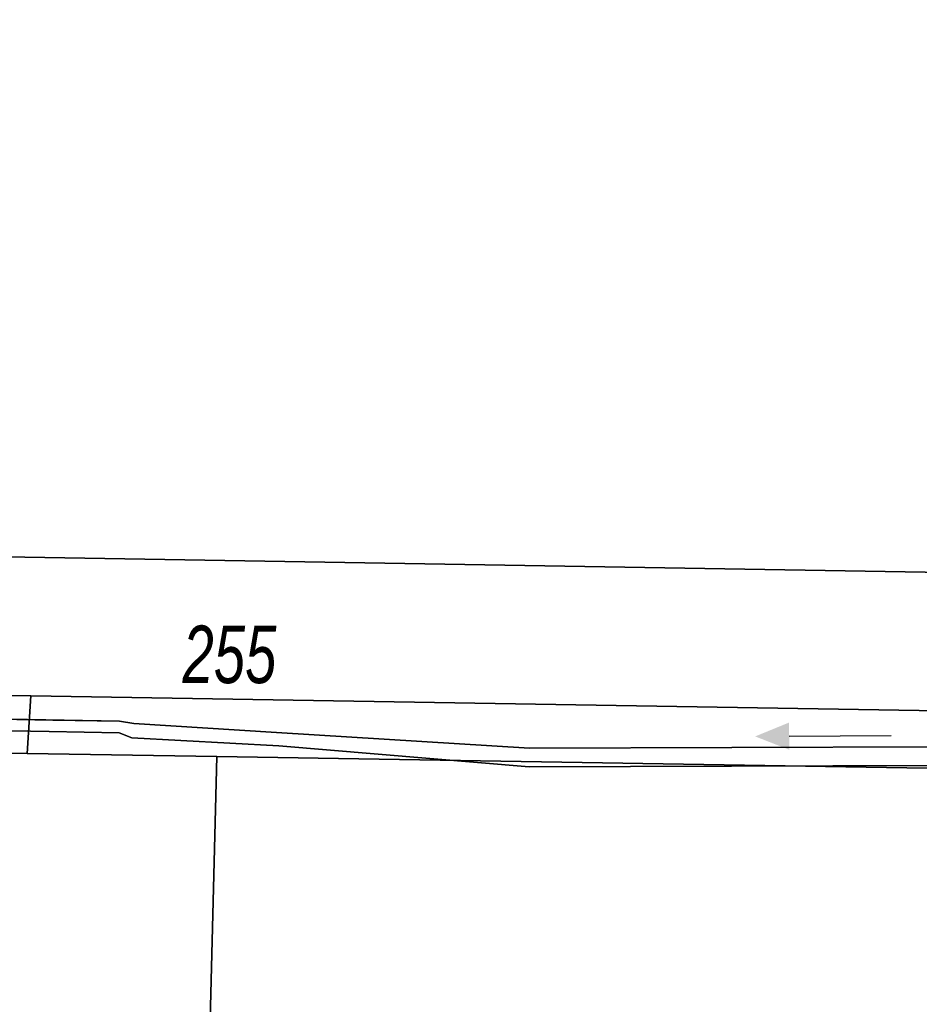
# Model space of a CAD drawing. Header units: metres. Extents: x 339653 to 341672, y 5744753 to 5747397.
# Tile 15 of 256: x 340341 to 340380, y 5745601 to 5745643. Entities that reach past the tile are written whole.
import ezdxf

# ---------------------------------------------------------------- set-up
doc = ezdxf.new("R2010")
doc.units = ezdxf.units.M
doc.header["$LTSCALE"] = 0.03
for name, color, linetype, lineweight in [('Flurstücke_Grenzpunkte', 7, 'Continuous', 25), ('Gewässer', 7, 'Continuous', 25), ('Siedlung', 7, 'Continuous', 25), ('Verkehr', 7, 'Continuous', 25)]:
    doc.layers.add(name, color=color, linetype=linetype, lineweight=lineweight)
doc.layers.add('UMRINGE_FLURSTUECKSABGRENZUNGEN', color=7, linetype='Continuous')
doc.styles.add('Flurstücksnummer - K 10 700', font='ariali.ttf', dxfattribs={"width": 0.7})

# ---------------------------------------------------------------- blocks, each defined once
blk = doc.blocks.new('Bach', base_point=(-0.007389, 0))
blk.add_hatch(color=256).paths.add_polyline_path([(-0.5, 0), (-0.253694, 0.098522), (-0.253694, -0.098522)], flags=0)
blk.add_line((-0.253694, 0), (0.485223, 0))

msp = doc.modelspace()

# ---------------------------------------------------------------- linework, layer by layer
at = {"layer": 'Flurstücke_Grenzpunkte', "color": 83}
for points in [[(340335.922, 5745620.167), (340323.79, 5745620.369), (340281.667, 5745642.288), (340281.195, 5745686.697), (340304.739, 5745711.901), (340374.445, 5745790.114), (340461.052, 5745788.864), (340488.636, 5745788.466), (340492.133, 5745788.36), (340492.82, 5745706.151), (340493.039, 5745680.005), (340490.132, 5745666.455), (340490.619, 5745617.592)], [(340275.711, 5745638.584), (340275.247, 5745681.043), (340281.195, 5745686.697), (340281.667, 5745642.288), (340323.79, 5745620.369), (340335.922, 5745620.167), (340490.619, 5745617.592), (340490.639, 5745615.533), (340488.74, 5745613.851), (340488.759, 5745611.63), (340341.418, 5745614.056), (340335.693, 5745614.15), (340322.282, 5745614.371)], [(340306.394, 5745619.815), (340275.741, 5745635.762), (340275.711, 5745638.584), (340322.282, 5745614.371), (340335.693, 5745614.15), (340341.418, 5745614.056), (340488.759, 5745611.63), (340488.78, 5745609.13), (340349.496, 5745611.416), (340341.263, 5745611.551), (340321.66, 5745611.873)], [(340321.666, 5745601.944), (340321.66, 5745611.873), (340341.263, 5745611.551), (340349.496, 5745611.416), (340488.78, 5745609.13), (340489.088, 5745573.015), (340426.554, 5745567.493), (340381.729, 5745578.54), (340356.796, 5745584.685), (340348.924, 5745588.552)]]:
    msp.add_lwpolyline(points, close=True, dxfattribs=at)
at = {"layer": 'Gewässer', "color": 83}
msp.add_lwpolyline([(340341.418, 5745614.056), (340488.759, 5745611.63), (340488.78, 5745609.13), (340349.496, 5745611.416), (340341.263, 5745611.551)], close=True, dxfattribs=at)
at = {"layer": 'Siedlung', "color": 83}
for points in [[(340490.619, 5745617.592), (340335.922, 5745620.167), (340335.693, 5745614.15), (340341.418, 5745614.056), (340341.263, 5745611.551), (340349.496, 5745611.416), (340348.924, 5745588.552), (340348.911, 5745586.338), (340348.212, 5745552.111)], [(340348.212, 5745552.111), (340348.911, 5745586.338), (340348.924, 5745588.552), (340349.496, 5745611.416), (340488.78, 5745609.13)]]:
    msp.add_lwpolyline(points, dxfattribs=at)
at = {"layer": 'UMRINGE_FLURSTUECKSABGRENZUNGEN', "color": 83}
for points in [[(340374.445, 5745790.114, 0), (340304.739, 5745711.901, 0), (340281.195, 5745686.697, 0), (340275.247, 5745681.043, 0), (340238.528, 5745642.443, 0), (340321.664, 5745601.11, 0), (340321.659, 5745611.707, 0), (340275.741, 5745635.762, 0), (340275.711, 5745638.584, 0), (340322.287, 5745614.375, 0), (340322.036, 5745613.373, 0), (340345.268, 5745612.955, 0), (340345.889, 5745612.851, 0), (340352.088, 5745612.469, 0), (340363.081, 5745611.78, 0), (340389.446, 5745611.864, 0), (340412.66, 5745611.199, 0), (340438.331, 5745611.014, 0), (340452.84, 5745610.816, 0), (340461.929, 5745611.064, 0)], [(340374.445, 5745790.114, 0), (340304.739, 5745711.901, 0), (340281.195, 5745686.697, 0), (340275.247, 5745681.043, 0), (340238.528, 5745642.443, 0), (340321.664, 5745601.11, 0), (340321.659, 5745611.707, 0), (340275.741, 5745635.762, 0), (340275.711, 5745638.584, 0), (340322.287, 5745614.375, 0), (340322.036, 5745613.373, 0), (340345.268, 5745612.955, 0), (340345.889, 5745612.851, 0), (340352.088, 5745612.469, 0), (340363.081, 5745611.78, 0), (340389.446, 5745611.864, 0), (340412.66, 5745611.199, 0), (340438.331, 5745611.014, 0), (340452.84, 5745610.816, 0), (340461.929, 5745611.064, 0)], [(340281.195, 5745686.697, 0), (340275.247, 5745681.043, 0), (340238.528, 5745642.443, 0), (340321.664, 5745601.11, 0), (340321.659, 5745611.707, 0), (340275.741, 5745635.762, 0), (340275.711, 5745638.584, 0), (340322.287, 5745614.375, 0), (340322.036, 5745613.373, 0), (340342.371, 5745613.007, 0), (340345.268, 5745612.955, 0), (340345.889, 5745612.851, 0), (340352.088, 5745612.469, 0), (340363.081, 5745611.78, 0), (340389.446, 5745611.864, 0), (340412.66, 5745611.199, 0), (340438.331, 5745611.014, 0), (340452.84, 5745610.816, 0), (340461.929, 5745611.064, 0)], [(340461.929, 5745611.064, 0), (340452.84, 5745610.816, 0), (340438.331, 5745611.014, 0), (340412.66, 5745611.199, 0), (340389.446, 5745611.864, 0), (340363.081, 5745611.78, 0), (340352.088, 5745612.469, 0), (340345.889, 5745612.851, 0), (340345.268, 5745612.955, 0), (340342.371, 5745613.007, 0), (340322.036, 5745613.373, 0), (340322.287, 5745614.375, 0), (340275.711, 5745638.584, 0)], [(340275.711, 5745638.584, 0), (340275.741, 5745635.762, 0), (340321.659, 5745611.707, 0), (340321.911, 5745612.875, 0), (340342.214, 5745612.51, 0), (340345.26, 5745612.455, 0), (340345.801, 5745612.239, 0), (340352.19, 5745611.883, 0), (340363.058, 5745610.98, 0), (340389.448, 5745611.064, 0), (340412.656, 5745610.699, 0), (340438.309, 5745610.214, 0), (340452.834, 5745609.916, 0), (340461.953, 5745610.164, 0)], [(340461.929, 5745611.064, 0), (340452.84, 5745610.816, 0), (340438.331, 5745611.014, 0), (340412.66, 5745611.199, 0), (340389.446, 5745611.864, 0), (340363.081, 5745611.78, 0), (340352.088, 5745612.469, 0), (340345.889, 5745612.851, 0), (340345.268, 5745612.955, 0), (340322.036, 5745613.373, 0), (340322.287, 5745614.375, 0), (340275.711, 5745638.584, 0)], [(340275.741, 5745635.762, 0), (340321.659, 5745611.707, 0), (340321.911, 5745612.875, 0), (340342.214, 5745612.51, 0), (340345.26, 5745612.455, 0), (340345.801, 5745612.239, 0), (340352.19, 5745611.883, 0), (340363.058, 5745610.98, 0), (340389.448, 5745611.064, 0), (340412.656, 5745610.699, 0), (340438.309, 5745610.214, 0), (340452.834, 5745609.916, 0), (340461.953, 5745610.164, 0)], [(340461.953, 5745610.164, 0), (340452.834, 5745609.916, 0), (340438.309, 5745610.214, 0), (340412.656, 5745610.699, 0), (340389.448, 5745611.064, 0), (340363.058, 5745610.98, 0), (340352.19, 5745611.883, 0), (340345.801, 5745612.239, 0), (340345.26, 5745612.455, 0), (340342.214, 5745612.51, 0), (340321.911, 5745612.875, 0), (340321.659, 5745611.707, 0), (340321.664, 5745601.11, 0), (340348.917, 5745587.625, 0), (340350.803, 5745586.692, 0), (340472.009, 5745586.267, 0), (340471.905, 5745605.82, 0), (340471.895, 5745607.756, 0), (340471.885, 5745609.637, 0), (340461.953, 5745610.164, 0)], [(340389.448, 5745611.064, 0), (340363.058, 5745610.98, 0), (340352.19, 5745611.883, 0), (340345.801, 5745612.239, 0), (340345.26, 5745612.455, 0), (340342.214, 5745612.51, 0), (340321.911, 5745612.875, 0), (340321.659, 5745611.707, 0), (340321.664, 5745601.11, 0), (340348.917, 5745587.625, 0), (340350.803, 5745586.692, 0), (340472.009, 5745586.267, 0), (340471.905, 5745605.82, 0), (340471.885, 5745609.637, 0), (340461.953, 5745610.164, 0), (340452.834, 5745609.916, 0), (340438.309, 5745610.214, 0), (340412.656, 5745610.699, 0), (340389.448, 5745611.064, 0)]]:
    msp.add_polyline3d(points, dxfattribs=at)
at = {"layer": 'Verkehr', "color": 83}
msp.add_lwpolyline([(340335.922, 5745620.167), (340490.619, 5745617.592), (340490.639, 5745615.533), (340488.74, 5745613.851), (340488.759, 5745611.63), (340341.418, 5745614.056), (340335.693, 5745614.15)], close=True, dxfattribs=at)

# ---------------------------------------------------------------- block references
at = {"layer": 'Gewässer', "color": 83, "xscale": 6, "yscale": 6, "zscale": 6, "rotation": 0.4488092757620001}
msp.add_blockref('Bach', (340375.838, 5745612.317), dxfattribs=at)

# ---------------------------------------------------------------- texts
at = {"layer": 'Flurstücke_Grenzpunkte', "color": 83, "insert": (340350.045, 5745614.573), "char_height": 2.5, "attachment_point": 8, "line_spacing_factor": 0.69, "style": 'Flurstücksnummer - K 10 700'}
msp.add_mtext('255', dxfattribs=at)

doc.saveas('drawing.dxf')
